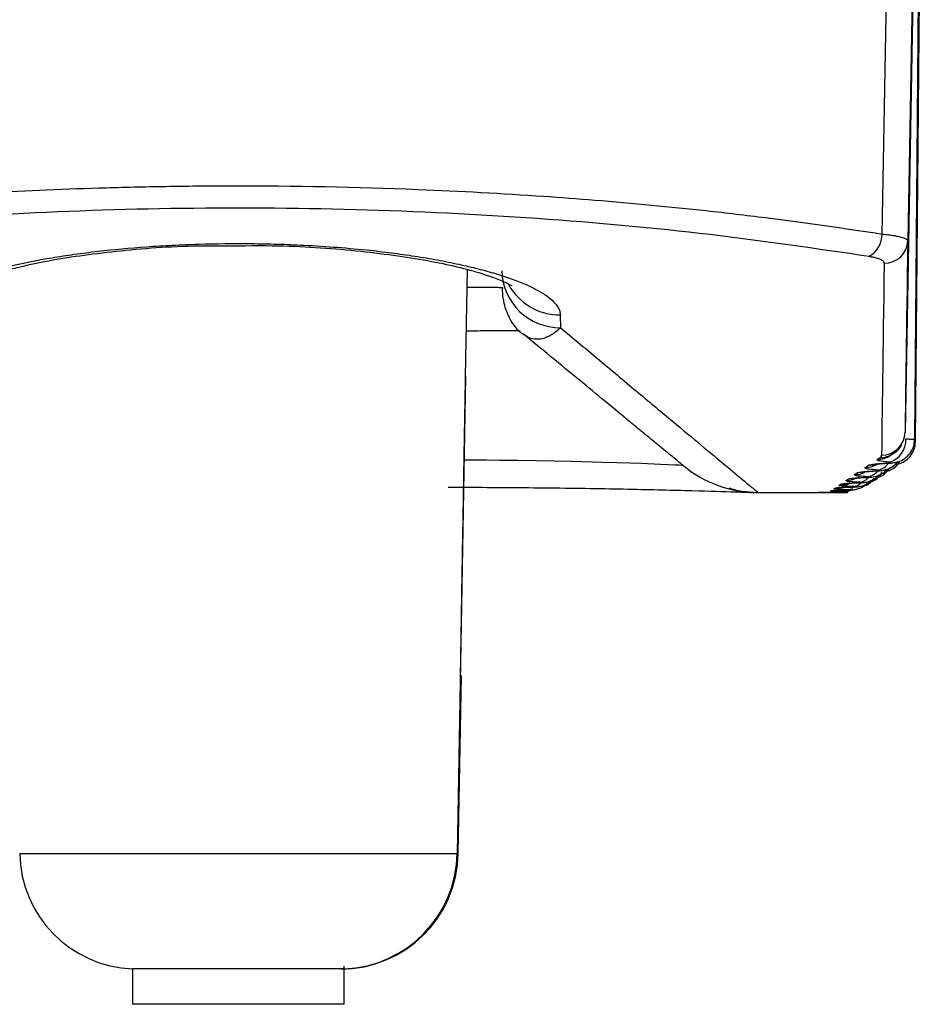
# Model space of a CAD drawing. Header units: millimetres. Extents: x -0.201 to 0.721, y -0.195 to 0.483.
# Tile 81 of 188: x 0.066 to 0.074, y 0.321 to 0.329. Entities that reach past the tile are written whole.
import ezdxf

# ---------------------------------------------------------------- set-up
doc = ezdxf.new("R2010")
doc.units = ezdxf.units.MM

msp = doc.modelspace()

# ---------------------------------------------------------------- linework, layer by layer
at = {"color": 7, "linetype": 'Continuous', "lineweight": 25}
for p, q in [((0.073534, 0.325811), (0.073634, 0.337273)), ((0.073519, 0.330126), (0.073446, 0.325891)), ((0.073527, 0.325829), (0.073564, 0.330126)), ((0.073251, 0.327574), (0.073288, 0.329617)), ((0.073505, 0.329617), (0.073468, 0.327517)), ((0.069707, 0.326362), (0.069723, 0.327267)), ((0.070513, 0.326886), (0.070516, 0.326778)), ((0.069707, 0.326362), (0.069637, 0.322309)), ((0.073105, 0.325589), (0.073131, 0.325606)), ((0.07321, 0.325659), (0.07323, 0.325673)), ((0.073308, 0.325627), (0.073299, 0.325627)), ((0.073016, 0.325529), (0.073038, 0.325543)), ((0.072884, 0.325438), (0.072898, 0.325448)), ((0.072942, 0.325478), (0.07296, 0.32549)), ((0.072198, 0.325376), (0.072871, 0.325376)), ((0.0728, 0.325377), (0.072801, 0.325379)), ((0.072812, 0.325387), (0.072818, 0.325392)), ((0.072846, 0.32539), (0.072812, 0.325387)), ((0.072846, 0.325394), (0.072818, 0.325392)), ((0.07284, 0.325408), (0.07285, 0.325415)), ((0.072888, 0.325418), (0.07285, 0.325415)), ((0.072948, 0.325378), (0.072933, 0.325376)), ((0.069645, 0.322309), (0.069672, 0.323818)), ((0.069672, 0.323818), (0.069665, 0.323818)), ((0.065916, 0.322309), (0.069637, 0.322309)), ((0.069637, 0.322309), (0.069645, 0.322309)), ((0.068676, 0.321026), (0.068676, 0.32135)), ((0.066876, 0.321327), (0.066876, 0.321026)), ((0.068676, 0.321327), (0.066876, 0.321327)), ((0.068676, 0.321026), (0.066876, 0.321026))]:
    msp.add_line(p, q, dxfattribs=at)
at = {"color": 7, "linetype": 'Continuous', "lineweight": 25, "flags": 128}
for points in [[(0.069695, 0.325655), (0.069886, 0.325654), (0.069995, 0.325653), (0.070153, 0.325651), (0.070308, 0.325649), (0.070461, 0.325646), (0.070609, 0.325643), (0.070872, 0.325636), (0.070993, 0.325632), (0.071105, 0.325628), (0.071202, 0.325625), (0.071366, 0.325618), (0.07143, 0.325616), (0.071483, 0.325613), (0.071522, 0.325612), (0.071546, 0.32561), (0.071554, 0.32561), (0.071554, 0.32561), (0.071554, 0.32561)], [(0.073206, 0.325621), (0.07317, 0.32561), (0.073131, 0.325606)], [(0.073095, 0.325552), (0.073077, 0.325547), (0.073038, 0.325543)], [(0.072941, 0.325452), (0.072937, 0.325451), (0.072898, 0.325448)], [(0.073008, 0.325496), (0.072999, 0.325494), (0.07296, 0.32549)], [(0.072987, 0.325398), (0.072966, 0.325387), (0.072941, 0.325383)], [(0.072998, 0.325408), (0.072989, 0.325404), (0.072965, 0.3254)]]:
    msp.add_lwpolyline(points, dxfattribs=at)
at = {"color": 7, "linetype": 'Continuous', "lineweight": 25}
for centre, radius, start, end in [((0.073026, 0.327578), 0.0002250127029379, 299.875214, 359.014955), ((0.073271, 0.327523), 0.0001974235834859, 269.225472, 358.254726), ((0.070511, 0.327273), 0.0004952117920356, 181.515533, 270.557381), ((0.070511, 0.327387), 0.0005005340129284, 208.980948, 270.302631), ((0.073246, 0.325894), 0.0001995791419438, 269.872624, 358.877595), ((0.07326, 0.325819), 0.0001912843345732, 285.056104, 3.853597), ((0.073212, 0.325855), 0.0001959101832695, 269.313779, 303.894037), ((0.073232, 0.325869), 0.0001957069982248, 269.28042, 304.405405), ((0.072197, 0.326376), 0.0010000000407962, 229.998863, 269.998864), ((0.073107, 0.325786), 0.0001969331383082, 269.48586, 304.048662), ((0.073194, 0.325698), 0.0001312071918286, 277.255603, 326.624189), ((0.073017, 0.325727), 0.0001979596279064, 269.641729, 295.660063), ((0.073112, 0.325634), 0.0001241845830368, 276.589402, 323.257764), ((0.072884, 0.325637), 0.0001991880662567, 269.856004, 297.704813), ((0.072943, 0.325677), 0.0001985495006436, 269.755343, 304.413037), ((0.072996, 0.32553), 0.0001032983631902, 273.929697, 310.780237), ((0.073045, 0.32558), 0.000116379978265, 275.754062, 318.442116), ((0.072841, 0.325607), 0.000199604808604, 269.927337, 296.063069), ((0.066916, 0.322326), 0.000999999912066, 180.998853, 267.718289), ((0.068646, 0.322326), 0.0010000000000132, 269.998554, 358.998858), ((0.068637, 0.322326), 0.000999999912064, 272.279428, 358.998864)]:
    msp.add_arc(centre, radius, start, end, dxfattribs=at)
for centre, major_axis, start_param, end_param in [((0.074773, 0.401623), (0.001328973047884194, 0.0760499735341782), 2.915005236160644, 3.050120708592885), ((0.074573, 0.401626), (0.001328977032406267, 0.07624997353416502), 2.915005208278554, 3.050120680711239)]:
    msp.add_ellipse(centre, major_axis=major_axis, ratio=0.000609, start_param=start_param, end_param=end_param, dxfattribs=at)
for points, knots in [([(0.0622989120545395, 0.3275745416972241), (0.0624783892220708, 0.3276018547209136), (0.0629467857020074, 0.3276731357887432), (0.0635640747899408, 0.3277492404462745), (0.0641733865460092, 0.3278130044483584), (0.0647949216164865, 0.3278699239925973), (0.0656358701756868, 0.3279290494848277), (0.0664918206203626, 0.3279658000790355), (0.0671864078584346, 0.3279813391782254), (0.0680723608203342, 0.3279887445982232), (0.0691458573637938, 0.3279677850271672), (0.0701683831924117, 0.3279116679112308), (0.0709868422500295, 0.3278501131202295), (0.0716198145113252, 0.3277895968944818), (0.0724425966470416, 0.327694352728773), (0.0729256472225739, 0.3276226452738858), (0.0732511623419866, 0.3275743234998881)], [0, 0, 0, 0, 0.0556817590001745, 0.1453173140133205, 0.1791063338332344, 0.2270936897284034, 0.3164175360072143, 0.4037551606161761, 0.4499667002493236, 0.4955433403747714, 0.6314500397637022, 0.725089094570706, 0.7642841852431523, 0.8517276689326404, 0.9000831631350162, 1, 1, 1, 1]), ([(0.0731382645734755, 0.327383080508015), (0.0726953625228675, 0.327448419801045), (0.071809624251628, 0.3275790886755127), (0.0703267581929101, 0.3277152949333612), (0.0687787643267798, 0.3277912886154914), (0.0672060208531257, 0.3278016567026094), (0.0656627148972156, 0.3277427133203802), (0.0640155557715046, 0.3276149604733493), (0.06299374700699, 0.3274673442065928), (0.0624119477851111, 0.3273832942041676)], [0, 0, 0, 0, 0.1375142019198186, 0.2750079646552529, 0.4125783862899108, 0.550141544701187, 0.6855403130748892, 0.8209524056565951, 1, 1, 1, 1]), ([(0.0732511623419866, 0.3275743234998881), (0.0732605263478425, 0.3275733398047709), (0.0732792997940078, 0.3275713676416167), (0.0733056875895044, 0.3275680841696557), (0.0733306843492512, 0.3275645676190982), (0.0733603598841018, 0.3275597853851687), (0.0733882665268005, 0.3275543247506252), (0.0734132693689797, 0.3275481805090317), (0.0734285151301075, 0.327543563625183), (0.0734439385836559, 0.3275379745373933), (0.0734556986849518, 0.327532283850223), (0.07346587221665, 0.3275245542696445), (0.0734671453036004, 0.3275196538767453), (0.0734679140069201, 0.3275166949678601)], [0, 0, 0, 0, 0.0709533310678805, 0.1422509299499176, 0.2142523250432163, 0.286610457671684, 0.4184569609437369, 0.507850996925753, 0.5986054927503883, 0.6442118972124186, 0.7754703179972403, 0.8644266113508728, 1, 1, 1, 1]), ([(0.065039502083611, 0.3268861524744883), (0.0650405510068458, 0.326896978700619), (0.0650426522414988, 0.3269186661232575), (0.0650596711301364, 0.3269562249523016), (0.0650924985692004, 0.3269987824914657), (0.0651485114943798, 0.3270464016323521), (0.0652241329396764, 0.3270941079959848), (0.0653176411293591, 0.3271404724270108), (0.065427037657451, 0.3271849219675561), (0.0655512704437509, 0.3272273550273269), (0.06569266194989, 0.3272683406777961), (0.0658978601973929, 0.3273190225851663), (0.0661286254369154, 0.3273642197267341), (0.0663796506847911, 0.3274026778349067), (0.0666430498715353, 0.3274363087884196), (0.066923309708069, 0.3274624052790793), (0.0672137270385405, 0.3274801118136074), (0.0675095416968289, 0.3274920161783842), (0.0678107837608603, 0.3274950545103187), (0.0681098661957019, 0.3274891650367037), (0.0683564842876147, 0.3274792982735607), (0.0686211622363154, 0.327462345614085), (0.0688774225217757, 0.3274386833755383), (0.0691042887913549, 0.3274116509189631), (0.0693041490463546, 0.3273827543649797), (0.069494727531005, 0.3273498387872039), (0.0696724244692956, 0.3273134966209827), (0.0698351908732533, 0.3272743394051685), (0.0699828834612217, 0.3272325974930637), (0.0701155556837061, 0.3271881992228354), (0.0702299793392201, 0.3271421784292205), (0.0703252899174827, 0.327095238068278), (0.0704018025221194, 0.3270475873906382), (0.0704598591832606, 0.3269988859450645), (0.0704934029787, 0.3269554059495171), (0.0705102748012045, 0.3269177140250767), (0.0705124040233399, 0.32689661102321), (0.0705134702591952, 0.3268860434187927)], [0, 0, 0, 0, 0.0187833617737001, 0.0376273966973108, 0.0645296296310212, 0.0916110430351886, 0.1192580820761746, 0.1471012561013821, 0.1733324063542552, 0.1997338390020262, 0.2266764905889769, 0.2538085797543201, 0.3053177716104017, 0.3314438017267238, 0.3579360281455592, 0.4090962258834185, 0.4349919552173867, 0.4613123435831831, 0.5124551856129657, 0.538332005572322, 0.5646520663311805, 0.5985702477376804, 0.63272412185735, 0.6595010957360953, 0.6864782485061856, 0.7140799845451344, 0.7418939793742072, 0.7690927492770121, 0.7964878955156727, 0.8244956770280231, 0.8527120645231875, 0.8798964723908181, 0.9072677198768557, 0.9352251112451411, 0.9633839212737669, 0.9816640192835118, 1, 1, 1, 1]), ([(0.0654479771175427, 0.3271341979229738), (0.0654463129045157, 0.3271323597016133), (0.0654324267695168, 0.3271170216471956), (0.0655033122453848, 0.3271719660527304), (0.0657038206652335, 0.3272426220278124), (0.0661104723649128, 0.327346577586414), (0.0666857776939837, 0.3274288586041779), (0.0672377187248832, 0.3274758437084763), (0.0675743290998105, 0.3274737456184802), (0.0676673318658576, 0.3274731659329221)], [0, 0, 0, 0, 0.0149747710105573, 0.1249489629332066, 0.2895192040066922, 0.481415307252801, 0.6955271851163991, 0.9158765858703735, 1, 1, 1, 1]), ([(0.0676673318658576, 0.3274731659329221), (0.067818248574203, 0.32747509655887), (0.0682127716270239, 0.3274801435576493), (0.0688295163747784, 0.3274338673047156), (0.0694422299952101, 0.3273457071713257), (0.0698667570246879, 0.3272422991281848), (0.0700876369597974, 0.3271448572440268), (0.0700965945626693, 0.3271374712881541), (0.0700998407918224, 0.3271347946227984)], [0, 0, 0, 0, 0.1280309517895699, 0.3346956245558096, 0.5397901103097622, 0.7445642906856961, 0.9074302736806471, 1, 1, 1, 1]), ([(0.0732679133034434, 0.3273253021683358), (0.0732677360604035, 0.3273272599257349), (0.0732673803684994, 0.3273311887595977), (0.0732640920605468, 0.3273371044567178), (0.0732587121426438, 0.3273430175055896), (0.073251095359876, 0.3273488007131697), (0.0732414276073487, 0.3273543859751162), (0.0732297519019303, 0.3273597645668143), (0.0732159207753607, 0.3273649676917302), (0.0732011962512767, 0.3273695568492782), (0.0731815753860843, 0.3273747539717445), (0.0731610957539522, 0.3273792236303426), (0.0731440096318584, 0.3273821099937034), (0.0731382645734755, 0.327383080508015)], [0, 0, 0, 0, 0.0878364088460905, 0.1762703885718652, 0.2665967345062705, 0.3575815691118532, 0.4453708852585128, 0.5337776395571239, 0.6241577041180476, 0.7152316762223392, 0.7855764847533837, 0.9279019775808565, 1, 1, 1, 1]), ([(0.069720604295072, 0.3271209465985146), (0.0697275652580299, 0.3271210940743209), (0.0697477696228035, 0.3271215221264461), (0.069779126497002, 0.3271221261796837), (0.0698145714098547, 0.3271227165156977), (0.0698478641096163, 0.3271231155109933), (0.0698792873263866, 0.3271232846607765), (0.0699080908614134, 0.3271231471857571), (0.0699339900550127, 0.3271227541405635), (0.0699569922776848, 0.3271221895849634), (0.0699772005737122, 0.327121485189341), (0.0699941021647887, 0.3271206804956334), (0.0700075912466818, 0.3271198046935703), (0.0700176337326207, 0.3271188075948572), (0.0700245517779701, 0.3271176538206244), (0.0700261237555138, 0.3271167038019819), (0.0700269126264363, 0.3271162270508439)], [0, 0, 0, 0, 0.0394739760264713, 0.1145741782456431, 0.1870479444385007, 0.2600251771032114, 0.3345915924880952, 0.4097079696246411, 0.4821845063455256, 0.555164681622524, 0.6297323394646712, 0.7048483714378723, 0.7773279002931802, 0.8503106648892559, 0.9248808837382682, 1, 1, 1, 1]), ([(0.0700188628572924, 0.3271221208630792), (0.0700191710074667, 0.3271112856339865), (0.0700197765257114, 0.3270899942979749), (0.0700190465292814, 0.3270963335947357), (0.0700207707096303, 0.3270665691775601), (0.0700222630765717, 0.3270486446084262), (0.0700302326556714, 0.3269858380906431), (0.0700683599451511, 0.3268709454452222), (0.0701354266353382, 0.3267617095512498), (0.0701984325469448, 0.3267228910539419), (0.0702086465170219, 0.3267165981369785)], [0, 0, 0, 0, 0.256786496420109, 0.504588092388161, 0.5323925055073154, 0.5563074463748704, 0.5911191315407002, 0.7518395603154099, 0.9597703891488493, 0.9999999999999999, 0.9999999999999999, 0.9999999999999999, 0.9999999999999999]), ([(0.0705156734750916, 0.3267780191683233), (0.0705033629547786, 0.3267668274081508), (0.0704787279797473, 0.3267444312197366), (0.0704420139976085, 0.3267187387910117), (0.0704054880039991, 0.3266988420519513), (0.0703643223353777, 0.326683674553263), (0.0703182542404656, 0.3266766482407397), (0.0702685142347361, 0.3266835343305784), (0.0702283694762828, 0.3267014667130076), (0.070205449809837, 0.3267196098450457), (0.0701980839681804, 0.3267254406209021)], [0, 0, 0, 0, 0.1120919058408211, 0.2243106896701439, 0.3369134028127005, 0.4496465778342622, 0.6080424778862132, 0.7712432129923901, 0.9264829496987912, 1, 1, 1, 1]), ([(0.0705156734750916, 0.3267780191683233), (0.0706431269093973, 0.3266714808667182), (0.0708981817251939, 0.3264582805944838), (0.0712246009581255, 0.3261855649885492), (0.0715086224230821, 0.3259483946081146), (0.0717504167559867, 0.3257466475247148), (0.0719462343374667, 0.3255834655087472), (0.07208939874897, 0.3254644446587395), (0.072179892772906, 0.3253895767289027), (0.0721913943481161, 0.3253805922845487), (0.072197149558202, 0.3253760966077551)], [0, 0, 0, 0, 0.1199367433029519, 0.2400127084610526, 0.3605204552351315, 0.4811775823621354, 0.6103949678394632, 0.7398043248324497, 0.8698021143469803, 1, 1, 1, 1]), ([(0.0701705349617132, 0.32674715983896), (0.0701670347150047, 0.3267477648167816), (0.0701500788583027, 0.3267506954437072), (0.0700486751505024, 0.3267531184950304), (0.0698948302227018, 0.3267519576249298), (0.0697687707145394, 0.3267485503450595), (0.0697140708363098, 0.32674707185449)], [0, 0, 0, 0, 0.0863106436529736, 0.418105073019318, 0.7475035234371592, 1, 1, 1, 1]), ([(0.0715543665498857, 0.3256100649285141), (0.0715543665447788, 0.3256100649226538), (0.0715542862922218, 0.3256099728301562), (0.0715468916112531, 0.3256156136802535), (0.0714987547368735, 0.3256546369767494), (0.0714028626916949, 0.325733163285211), (0.0712974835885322, 0.3258196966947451), (0.0712040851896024, 0.3258964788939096), (0.0710804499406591, 0.3259982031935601), (0.0709185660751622, 0.3261314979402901), (0.0707083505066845, 0.3263047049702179), (0.0704711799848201, 0.3265002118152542), (0.0702891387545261, 0.3266503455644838), (0.0701980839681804, 0.3267254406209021)], [0, 0, 0, 0, 4.5856289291e-06, 0.0720610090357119, 0.2163062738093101, 0.3609986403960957, 0.4335301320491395, 0.5061451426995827, 0.5787877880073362, 0.683888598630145, 0.7890711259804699, 0.8944959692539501, 1, 1, 1, 1]), ([(0.0696811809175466, 0.3248185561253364), (0.0696823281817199, 0.324886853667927), (0.0696851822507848, 0.3250567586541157), (0.0696902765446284, 0.3253578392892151), (0.0696960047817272, 0.3256954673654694), (0.0697016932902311, 0.3260300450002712), (0.0697054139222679, 0.3262487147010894), (0.0697072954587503, 0.3263593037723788), (0.0697073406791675, 0.3263619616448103)], [0, 0, 0, 0, 0.1499153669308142, 0.3729470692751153, 0.5973891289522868, 0.7962183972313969, 0.9951023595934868, 1, 1, 1, 1]), ([(0.0733079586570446, 0.3256267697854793), (0.0733090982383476, 0.3256268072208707), (0.0733259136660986, 0.3256273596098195), (0.07334857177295, 0.3256295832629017), (0.0733945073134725, 0.3256397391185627), (0.0734438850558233, 0.3256637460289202), (0.0734909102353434, 0.3257102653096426), (0.0735219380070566, 0.3257677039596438), (0.0735238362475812, 0.3258098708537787), (0.0735246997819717, 0.3258290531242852)], [0, 0, 0, 0, 0.0104993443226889, 0.1549261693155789, 0.2519961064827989, 0.4414682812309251, 0.6301959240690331, 0.8317712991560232, 1, 1, 1, 1]), ([(0.0733418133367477, 0.3257083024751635), (0.0733441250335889, 0.32570932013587), (0.0733657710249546, 0.325718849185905), (0.0734037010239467, 0.3257468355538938), (0.0734163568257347, 0.3257887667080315), (0.0734175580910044, 0.3257927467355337)], [0, 0, 0, 0, 0.0976486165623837, 0.9143504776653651, 1, 1, 1, 1]), ([(0.0733839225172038, 0.3256189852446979), (0.0733857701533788, 0.3256192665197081), (0.0734042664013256, 0.3256220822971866), (0.0734437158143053, 0.3256423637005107), (0.0734901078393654, 0.3256819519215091), (0.0735262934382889, 0.3257408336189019), (0.0735314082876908, 0.3257870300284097), (0.0735340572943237, 0.3258109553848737)], [0, 0, 0, 0, 0.0236499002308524, 0.2367535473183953, 0.4737555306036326, 0.7274553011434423, 1, 1, 1, 1]), ([(0.0734508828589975, 0.3258322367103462), (0.0734558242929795, 0.3258321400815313), (0.0734657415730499, 0.3258319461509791), (0.0734790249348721, 0.3258316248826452), (0.0734910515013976, 0.3258312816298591), (0.073501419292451, 0.3258309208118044), (0.0735100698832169, 0.3258305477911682), (0.073516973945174, 0.3258301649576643), (0.0735222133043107, 0.32582976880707), (0.07352548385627, 0.3258293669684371), (0.0735269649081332, 0.3258290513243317), (0.0735267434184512, 0.3258288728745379), (0.0735266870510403, 0.3258288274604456)], [0, 0, 0, 0, 0.1053793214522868, 0.2114925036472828, 0.3199204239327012, 0.4291481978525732, 0.5348352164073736, 0.6412623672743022, 0.7488358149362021, 0.85797949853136, 0.963856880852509, 1, 1, 1, 1]), ([(0.0732295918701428, 0.3256729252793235), (0.0732320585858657, 0.3256747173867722), (0.0732369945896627, 0.3256783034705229), (0.0732418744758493, 0.3256837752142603), (0.0732450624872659, 0.3256893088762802), (0.0732454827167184, 0.3256930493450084), (0.0732456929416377, 0.3256949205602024)], [0, 0, 0, 0, 0.2493467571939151, 0.4989535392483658, 0.7493453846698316, 1, 1, 1, 1]), ([(0.0733212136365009, 0.325692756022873), (0.0733257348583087, 0.3256957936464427), (0.0733321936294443, 0.3257001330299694), (0.0733391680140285, 0.325704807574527), (0.0733412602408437, 0.3257062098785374)], [0, 0, 0, 0, 0.7000126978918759, 1, 1, 1, 1]), ([(0.0731309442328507, 0.3256064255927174), (0.0731322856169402, 0.3256071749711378), (0.073134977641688, 0.3256086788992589), (0.0731420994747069, 0.3256109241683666), (0.0731515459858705, 0.3256131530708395), (0.0731633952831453, 0.3256153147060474), (0.0731773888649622, 0.3256173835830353), (0.0731934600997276, 0.3256193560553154), (0.0732117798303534, 0.3256212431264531), (0.0732301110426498, 0.3256228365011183), (0.0732527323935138, 0.3256245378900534), (0.0732747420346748, 0.325625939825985), (0.0732925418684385, 0.3256268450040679), (0.0732985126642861, 0.3256271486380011)], [0, 0, 0, 0, 0.0907856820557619, 0.1821978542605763, 0.275587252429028, 0.3696606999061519, 0.4603816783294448, 0.5517316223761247, 0.645069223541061, 0.7390955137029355, 0.8037531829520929, 0.9341707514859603, 1, 1, 1, 1]), ([(0.0731930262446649, 0.3256167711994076), (0.0731931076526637, 0.3256167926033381), (0.0731933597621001, 0.3256168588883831), (0.073208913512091, 0.3256193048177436), (0.0732442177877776, 0.3256230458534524), (0.0732857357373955, 0.325625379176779), (0.0733094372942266, 0.3256267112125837)], [0, 0, 0, 0, 0.0990809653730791, 0.3068401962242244, 0.6042924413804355, 1, 1, 1, 1]), ([(0.0733097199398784, 0.3256346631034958), (0.0732846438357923, 0.3256372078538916), (0.0732344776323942, 0.325642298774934), (0.0732043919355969, 0.3256512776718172), (0.0732080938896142, 0.3256570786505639), (0.0732096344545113, 0.3256594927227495)], [0, 0, 0, 0, 0.3684975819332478, 0.7372008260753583, 1, 1, 1, 1]), ([(0.0732091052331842, 0.325561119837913), (0.0732101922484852, 0.3255611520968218), (0.0732255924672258, 0.3255616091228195), (0.0732455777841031, 0.3255633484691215), (0.0732867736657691, 0.3255710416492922), (0.0733316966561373, 0.3255910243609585), (0.0733678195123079, 0.3256156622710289), (0.0733797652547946, 0.3256353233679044), (0.073381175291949, 0.3256376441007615)], [0, 0, 0, 0, 0.0167906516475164, 0.2378804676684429, 0.3824118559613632, 0.661706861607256, 0.960068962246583, 1, 1, 1, 1]), ([(0.0732909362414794, 0.3255579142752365), (0.0733045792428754, 0.3255626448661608), (0.0733363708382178, 0.3255736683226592), (0.0733775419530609, 0.3256042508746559), (0.0733954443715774, 0.3256343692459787), (0.0734033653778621, 0.3256476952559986)], [0, 0, 0, 0, 0.2953421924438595, 0.6882209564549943, 1, 1, 1, 1]), ([(0.0732985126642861, 0.3256271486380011), (0.0733005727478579, 0.3256272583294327), (0.0733081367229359, 0.3256276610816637), (0.0733187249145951, 0.3256286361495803), (0.0733265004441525, 0.3256301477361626), (0.0733275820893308, 0.3256317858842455), (0.0733223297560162, 0.3256333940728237), (0.0733139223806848, 0.3256342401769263), (0.0733097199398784, 0.3256346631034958)], [0, 0, 0, 0, 0.0696045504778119, 0.25556588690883, 0.4419410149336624, 0.6282521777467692, 0.8141812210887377, 1, 1, 1, 1]), ([(0.0731258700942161, 0.3255108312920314), (0.0730998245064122, 0.3255126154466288), (0.0730477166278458, 0.3255161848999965), (0.0730141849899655, 0.3255226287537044), (0.0730155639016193, 0.3255268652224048), (0.0730161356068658, 0.3255286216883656)], [0, 0, 0, 0, 0.3690926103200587, 0.7384219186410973, 1, 1, 1, 1]), ([(0.0730379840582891, 0.3255434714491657), (0.07303915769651, 0.3255441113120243), (0.073041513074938, 0.3255453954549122), (0.0730481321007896, 0.3255473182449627), (0.0730570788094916, 0.3255492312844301), (0.0730684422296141, 0.3255510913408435), (0.0730819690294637, 0.3255528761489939), (0.0730975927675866, 0.3255545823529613), (0.0731154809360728, 0.3255562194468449), (0.0731334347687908, 0.3255576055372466), (0.0731556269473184, 0.3255590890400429), (0.0731772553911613, 0.3255603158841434), (0.0731947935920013, 0.3255611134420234), (0.0732006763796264, 0.3255613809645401)], [0, 0, 0, 0, 0.090834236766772, 0.1822955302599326, 0.2757354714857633, 0.3698597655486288, 0.4606310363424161, 0.5520311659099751, 0.6454178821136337, 0.7394925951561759, 0.8040555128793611, 0.9342749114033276, 1, 1, 1, 1]), ([(0.0730566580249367, 0.3254595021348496), (0.0730576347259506, 0.3254595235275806), (0.0730700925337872, 0.3254597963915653), (0.0730848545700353, 0.3254606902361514), (0.0731145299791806, 0.3254643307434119), (0.0731529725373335, 0.3254752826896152), (0.0731919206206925, 0.3254945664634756), (0.0732109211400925, 0.325516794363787), (0.073217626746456, 0.3255246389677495)], [0, 0, 0, 0, 0.0164842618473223, 0.2102565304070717, 0.3295605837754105, 0.5402163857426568, 0.8377345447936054, 1, 1, 1, 1]), ([(0.0730946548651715, 0.3255522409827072), (0.0730947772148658, 0.3255522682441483), (0.0730951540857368, 0.3255523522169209), (0.0731110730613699, 0.3255545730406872), (0.0731461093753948, 0.3255578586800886), (0.0731874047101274, 0.3255598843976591), (0.0732103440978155, 0.3255610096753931)], [0, 0, 0, 0, 0.1009757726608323, 0.3110332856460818, 0.6172818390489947, 1, 1, 1, 1]), ([(0.07321017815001, 0.3255677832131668), (0.0731846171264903, 0.3255699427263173), (0.07313347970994, 0.3255742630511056), (0.0731016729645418, 0.3255819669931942), (0.0731042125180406, 0.3255869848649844), (0.0731052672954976, 0.3255890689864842)], [0, 0, 0, 0, 0.3688099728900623, 0.7378417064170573, 0.9999999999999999, 0.9999999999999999, 0.9999999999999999, 0.9999999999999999]), ([(0.0731261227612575, 0.3255053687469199), (0.0731268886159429, 0.3255053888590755), (0.0731405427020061, 0.3255057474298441), (0.0731576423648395, 0.3255070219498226), (0.0731932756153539, 0.3255125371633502), (0.0732346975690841, 0.3255277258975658), (0.0732721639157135, 0.3255490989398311), (0.073286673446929, 0.3255701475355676), (0.0732902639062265, 0.3255753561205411)], [0, 0, 0, 0, 0.0125255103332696, 0.2233118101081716, 0.3573170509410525, 0.6068740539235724, 0.9027189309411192, 1, 1, 1, 1]), ([(0.0731601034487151, 0.3254697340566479), (0.0731716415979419, 0.325475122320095), (0.0732022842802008, 0.3254894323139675), (0.0732342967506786, 0.32551803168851), (0.0732462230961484, 0.3255434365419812), (0.0732491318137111, 0.3255496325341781)], [0, 0, 0, 0, 0.3134938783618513, 0.8325679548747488, 1, 1, 1, 1]), ([(0.0732006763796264, 0.3255613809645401), (0.0732026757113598, 0.3255614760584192), (0.0732100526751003, 0.3255618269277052), (0.0732203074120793, 0.3255626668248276), (0.0732276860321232, 0.3255639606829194), (0.0732284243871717, 0.3255653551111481), (0.0732229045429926, 0.325566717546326), (0.0732144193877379, 0.3255674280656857), (0.07321017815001, 0.3255677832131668)], [0, 0, 0, 0, 0.0691799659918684, 0.2552543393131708, 0.4416576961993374, 0.6280135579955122, 0.8140655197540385, 1, 1, 1, 1]), ([(0.0732152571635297, 0.3255076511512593), (0.0732216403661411, 0.3255095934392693), (0.07324489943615, 0.3255166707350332), (0.0732817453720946, 0.3255405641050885), (0.0733018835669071, 0.3255699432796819), (0.0733118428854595, 0.3255844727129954)], [0, 0, 0, 0, 0.1604992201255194, 0.5848259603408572, 1, 1, 1, 1]), ([(0.0730030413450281, 0.3254268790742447), (0.0729760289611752, 0.3254279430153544), (0.0729219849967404, 0.3254300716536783), (0.0728849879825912, 0.3254340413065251), (0.0728840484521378, 0.3254367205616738), (0.0728836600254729, 0.3254378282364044)], [0, 0, 0, 0, 0.3695454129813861, 0.7393534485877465, 1, 1, 1, 1]), ([(0.0728976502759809, 0.3254475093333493), (0.0728984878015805, 0.3254479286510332), (0.0729001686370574, 0.3254487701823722), (0.0729057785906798, 0.3254500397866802), (0.0729137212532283, 0.3254513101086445), (0.072924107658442, 0.3254525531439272), (0.072936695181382, 0.3254537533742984), (0.0729514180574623, 0.3254549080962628), (0.0729684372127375, 0.3254560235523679), (0.0729856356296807, 0.3254569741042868), (0.0730069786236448, 0.3254579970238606), (0.0730278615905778, 0.3254588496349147), (0.0730448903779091, 0.3254594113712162), (0.0730506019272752, 0.3254595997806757)], [0, 0, 0, 0, 0.0909117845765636, 0.1824514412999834, 0.2759718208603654, 0.3701770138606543, 0.4610296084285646, 0.5525109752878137, 0.6459776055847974, 0.7401313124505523, 0.804541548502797, 0.9344421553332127, 1, 1, 1, 1]), ([(0.072970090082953, 0.3254549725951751), (0.0729688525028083, 0.3254538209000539), (0.0729580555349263, 0.3254437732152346), (0.0729353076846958, 0.3254326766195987), (0.0729163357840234, 0.3254260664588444), (0.0729082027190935, 0.3254232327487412)], [0, 0, 0, 0, 0.0688693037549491, 0.6008335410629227, 1, 1, 1, 1]), ([(0.0729414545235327, 0.3254529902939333), (0.0729413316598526, 0.3254529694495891), (0.0729401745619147, 0.3254527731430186), (0.0729478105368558, 0.325453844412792), (0.0729720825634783, 0.3254557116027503), (0.0730100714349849, 0.3254580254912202), (0.0730473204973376, 0.3254590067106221), (0.0730594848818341, 0.3254593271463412)], [0, 0, 0, 0, 0.0189460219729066, 0.178428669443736, 0.4358384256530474, 0.8157623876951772, 0.9999999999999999, 0.9999999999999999, 0.9999999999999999, 0.9999999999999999]), ([(0.0730568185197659, 0.3254638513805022), (0.0730302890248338, 0.3254652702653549), (0.0729772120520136, 0.3254681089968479), (0.0729419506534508, 0.325473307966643), (0.0729421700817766, 0.3254767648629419), (0.0729422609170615, 0.3254781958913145)], [0, 0, 0, 0, 0.3693396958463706, 0.7389297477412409, 1, 1, 1, 1]), ([(0.0729602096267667, 0.3254904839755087), (0.0729612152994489, 0.3254910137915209), (0.0729632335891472, 0.3254920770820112), (0.0729693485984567, 0.3254936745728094), (0.0729777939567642, 0.3254952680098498), (0.0729886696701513, 0.3254968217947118), (0.0730017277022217, 0.3254983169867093), (0.0730169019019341, 0.3254997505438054), (0.0730343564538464, 0.325501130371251), (0.0730519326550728, 0.3255023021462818), (0.0730736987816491, 0.325503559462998), (0.0730949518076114, 0.3255046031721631), (0.0731122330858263, 0.3255052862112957), (0.0731180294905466, 0.3255055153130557)], [0, 0, 0, 0, 0.0908760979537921, 0.1823797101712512, 0.2758631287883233, 0.3700311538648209, 0.4608461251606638, 0.5522898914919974, 0.6457194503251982, 0.7398364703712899, 0.8043172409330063, 0.9343650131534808, 1, 1, 1, 1]), ([(0.0729647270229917, 0.3253977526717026), (0.0729655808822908, 0.3253977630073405), (0.0729751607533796, 0.3253978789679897), (0.0729855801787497, 0.3253982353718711), (0.0730024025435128, 0.3253992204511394), (0.0730279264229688, 0.3254026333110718), (0.0730613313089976, 0.3254128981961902), (0.0730965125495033, 0.3254297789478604), (0.0731138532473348, 0.3254485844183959), (0.0731208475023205, 0.3254561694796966)], [0, 0, 0, 0, 0.0151476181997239, 0.1699486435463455, 0.264220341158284, 0.3814678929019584, 0.5877127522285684, 0.8337066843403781, 1, 1, 1, 1]), ([(0.0730031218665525, 0.3254236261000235), (0.0730040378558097, 0.3254236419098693), (0.0730150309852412, 0.3254238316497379), (0.0730276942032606, 0.3254244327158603), (0.0730529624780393, 0.325426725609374), (0.0730902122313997, 0.3254352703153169), (0.0731285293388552, 0.3254517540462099), (0.0731491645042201, 0.3254725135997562), (0.0731564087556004, 0.3254798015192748)], [0, 0, 0, 0, 0.0165440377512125, 0.19855118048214, 0.3162032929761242, 0.5127343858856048, 0.8289388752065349, 1, 1, 1, 1]), ([(0.0730110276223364, 0.325497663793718), (0.0730108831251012, 0.3254976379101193), (0.0730102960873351, 0.3254975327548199), (0.073021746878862, 0.3254991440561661), (0.0730539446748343, 0.3255017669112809), (0.0730935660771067, 0.3255044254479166), (0.0731286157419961, 0.3255052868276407), (0.0731351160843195, 0.3255054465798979)], [0, 0, 0, 0, 0.0585677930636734, 0.2379388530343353, 0.511364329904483, 0.9093771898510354, 1, 1, 1, 1]), ([(0.0730506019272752, 0.3254595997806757), (0.0730524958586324, 0.3254596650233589), (0.0730595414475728, 0.3254599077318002), (0.0730691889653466, 0.3254604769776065), (0.0730758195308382, 0.3254613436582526), (0.073075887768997, 0.3254622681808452), (0.0730698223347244, 0.3254631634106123), (0.0730611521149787, 0.325463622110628), (0.0730568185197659, 0.3254638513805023)], [0, 0, 0, 0, 0.0684678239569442, 0.2547062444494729, 0.4411562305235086, 0.6275987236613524, 0.8138644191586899, 1, 1, 1, 1]), ([(0.0731070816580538, 0.3254361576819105), (0.0731109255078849, 0.3254375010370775), (0.073130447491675, 0.3254443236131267), (0.0731583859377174, 0.3254641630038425), (0.0731748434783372, 0.3254878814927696), (0.0731817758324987, 0.3254978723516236)], [0, 0, 0, 0, 0.1242661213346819, 0.6311175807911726, 1, 1, 1, 1]), ([(0.0731180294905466, 0.3255055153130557), (0.0731199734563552, 0.3255055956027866), (0.0731271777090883, 0.325505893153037), (0.0731371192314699, 0.3255065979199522), (0.0731441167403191, 0.3255076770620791), (0.0731445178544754, 0.3255088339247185), (0.0731387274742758, 0.3255099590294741), (0.0731301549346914, 0.3255105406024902), (0.0731258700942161, 0.3255108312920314)], [0, 0, 0, 0, 0.0687986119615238, 0.2549646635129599, 0.4413929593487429, 0.6277933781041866, 0.813958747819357, 1, 1, 1, 1]), ([(0.0695591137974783, 0.3254213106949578), (0.0695807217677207, 0.3254213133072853), (0.0698412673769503, 0.3254213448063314), (0.0703527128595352, 0.3254182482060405), (0.0710321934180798, 0.3254080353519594), (0.0715960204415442, 0.3253947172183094), (0.0720044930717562, 0.3253822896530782), (0.0720988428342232, 0.3253789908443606), (0.0721459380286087, 0.325377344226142)], [0, 0, 0, 0, 0.017100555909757, 0.2061958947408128, 0.4045443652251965, 0.6035365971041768, 0.8021031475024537, 1, 1, 1, 1]), ([(0.0721509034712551, 0.3253771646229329), (0.0721520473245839, 0.3253771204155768), (0.0721540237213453, 0.3253770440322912), (0.0721494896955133, 0.3253772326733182), (0.0721418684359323, 0.3253776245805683), (0.0721301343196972, 0.3253783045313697), (0.0720902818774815, 0.3253814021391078), (0.0720263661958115, 0.325387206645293), (0.0719735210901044, 0.3254053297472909), (0.0719490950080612, 0.3254137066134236)], [0, 0, 0, 0, 0.1509417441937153, 0.2608033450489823, 0.3137865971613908, 0.3605431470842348, 0.4331912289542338, 0.7380094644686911, 1, 1, 1, 1]), ([(0.0729335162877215, 0.3253761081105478), (0.0729352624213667, 0.3253761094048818), (0.0729418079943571, 0.3253761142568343), (0.0729504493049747, 0.3253761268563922), (0.072955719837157, 0.3253761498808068), (0.0729544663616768, 0.3253761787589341), (0.0729472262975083, 0.325376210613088), (0.0729380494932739, 0.3253762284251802), (0.0729334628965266, 0.3253762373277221), (0.072638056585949, 0.3253768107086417), (0.0726244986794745, 0.325375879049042), (0.0729335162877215, 0.3253761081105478)], [0, 0, 0, 0, 0.0678071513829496, 0.2541825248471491, 0.4406839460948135, 0.6272197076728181, 0.8136831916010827, 1, 1, 1, 1.000000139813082, 1.000000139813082, 1.000000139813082, 1.000000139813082]), ([(0.0728543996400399, 0.3253764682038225), (0.0728360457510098, 0.325376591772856), (0.0728047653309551, 0.3253768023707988), (0.0728011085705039, 0.3253771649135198), (0.0727995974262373, 0.3253773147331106)], [0, 0, 0, 0, 0.5867532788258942, 0.9999999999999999, 0.9999999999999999, 0.9999999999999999, 0.9999999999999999]), ([(0.0728014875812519, 0.3253790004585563), (0.0728058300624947, 0.3253793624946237), (0.0728145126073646, 0.3253800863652), (0.0728689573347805, 0.3253811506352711), (0.0729191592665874, 0.3253816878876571), (0.0729398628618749, 0.3253819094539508)], [0, 0, 0, 0, 0.3702457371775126, 0.7402853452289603, 1, 1, 1, 1]), ([(0.0729413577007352, 0.3253830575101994), (0.0729133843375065, 0.3253834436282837), (0.072857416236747, 0.3253842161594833), (0.0728169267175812, 0.3253857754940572), (0.0728136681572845, 0.3253869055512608), (0.0728123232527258, 0.3253873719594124)], [0, 0, 0, 0, 0.3698095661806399, 0.7399017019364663, 1, 1, 1, 1]), ([(0.0728182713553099, 0.3253917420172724), (0.0728187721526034, 0.3253919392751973), (0.0728197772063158, 0.3253923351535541), (0.0728243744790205, 0.3253929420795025), (0.0728313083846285, 0.325393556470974), (0.0728407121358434, 0.3253941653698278), (0.0728523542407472, 0.3253947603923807), (0.0728661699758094, 0.3253953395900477), (0.0728823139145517, 0.3253959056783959), (0.0728987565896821, 0.3253963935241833), (0.0729192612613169, 0.3253969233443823), (0.0729394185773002, 0.3253973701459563), (0.0729559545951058, 0.3253976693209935), (0.0729615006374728, 0.3253977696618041)], [0, 0, 0, 0, 0.0909665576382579, 0.1825614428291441, 0.2761382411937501, 0.3704001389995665, 0.4613116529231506, 0.5528520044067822, 0.6463772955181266, 0.7405893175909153, 0.804889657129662, 0.9345616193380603, 1, 1, 1, 1]), ([(0.0729645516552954, 0.3253999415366), (0.0729370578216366, 0.3254006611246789), (0.0728820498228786, 0.3254021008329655), (0.0728433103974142, 0.3254048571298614), (0.0728412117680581, 0.3254067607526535), (0.0728403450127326, 0.3254075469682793)], [0, 0, 0, 0, 0.3697039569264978, 0.7396813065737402, 1, 1, 1, 1]), ([(0.0728458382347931, 0.3253940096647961), (0.0728457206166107, 0.3253939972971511), (0.0728447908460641, 0.3253938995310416), (0.0728525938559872, 0.3253945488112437), (0.0728781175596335, 0.3253956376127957), (0.0729177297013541, 0.3253969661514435), (0.0729571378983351, 0.3253975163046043), (0.0729683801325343, 0.325397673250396)], [0, 0, 0, 0, 0.0217074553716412, 0.1715972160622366, 0.4386361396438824, 0.8398560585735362, 0.9999999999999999, 0.9999999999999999, 0.9999999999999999, 0.9999999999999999]), ([(0.072850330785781, 0.3254145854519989), (0.0728510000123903, 0.3254148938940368), (0.0728523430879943, 0.3254155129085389), (0.0728574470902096, 0.3254164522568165), (0.0728648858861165, 0.3254173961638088), (0.0728747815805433, 0.3254183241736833), (0.0728868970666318, 0.3254192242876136), (0.0729011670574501, 0.3254200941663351), (0.0729177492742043, 0.3254209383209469), (0.0729345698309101, 0.3254216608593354), (0.0729554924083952, 0.3254224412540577), (0.07297601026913, 0.3254230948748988), (0.0729927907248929, 0.325423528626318), (0.0729984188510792, 0.3254236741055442)], [0, 0, 0, 0, 0.0909417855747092, 0.1825117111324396, 0.2760630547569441, 0.370299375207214, 0.4611840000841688, 0.5526974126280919, 0.6461958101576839, 0.7403810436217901, 0.8047314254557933, 0.9345073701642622, 1, 1, 1, 1]), ([(0.0729334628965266, 0.3253762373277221), (0.0729016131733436, 0.325376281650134), (0.0728696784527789, 0.325376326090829), (0.0728544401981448, 0.325376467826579), (0.0728543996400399, 0.3253764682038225)], [0, 0, 0, 0, 0.9973384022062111, 1, 1, 1, 1]), ([(0.072870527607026, 0.3253760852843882), (0.0728720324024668, 0.3253760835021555), (0.0728863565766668, 0.325376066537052), (0.0729112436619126, 0.3253760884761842), (0.0729335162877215, 0.3253761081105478)], [0, 0, 0, 0, 0.1050528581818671, 1, 1, 1, 1]), ([(0.072886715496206, 0.3254184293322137), (0.0728870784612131, 0.3254184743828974), (0.0728881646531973, 0.3254186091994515), (0.0729062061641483, 0.3254200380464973), (0.0729420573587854, 0.3254218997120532), (0.0729846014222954, 0.3254229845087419), (0.0730056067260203, 0.3254235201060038)], [0, 0, 0, 0, 0.1094169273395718, 0.3274359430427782, 0.6679345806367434, 1, 1, 1, 1]), ([(0.0729398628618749, 0.3253819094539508), (0.0729416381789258, 0.3253819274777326), (0.0729482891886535, 0.3253819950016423), (0.0729571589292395, 0.3253821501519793), (0.0729627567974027, 0.3253823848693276), (0.0729618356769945, 0.3253826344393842), (0.0729549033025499, 0.3253828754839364), (0.0729458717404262, 0.3253829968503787), (0.0729413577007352, 0.3253830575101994)], [0, 0, 0, 0, 0.0678566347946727, 0.254216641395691, 0.4407110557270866, 0.6272399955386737, 0.8136918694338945, 1, 1, 1, 1]), ([(0.0729615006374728, 0.3253977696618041), (0.0729633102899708, 0.3253978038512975), (0.0729700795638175, 0.3253979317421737), (0.0729791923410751, 0.3253982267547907), (0.0729851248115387, 0.3253986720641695), (0.0729845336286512, 0.3253991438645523), (0.0729778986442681, 0.3253995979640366), (0.0729689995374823, 0.3253998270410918), (0.0729645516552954, 0.3253999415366)], [0, 0, 0, 0, 0.0679887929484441, 0.2543221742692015, 0.4408054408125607, 0.6273147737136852, 0.8137273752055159, 0.9999999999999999, 0.9999999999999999, 0.9999999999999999, 0.9999999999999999]), ([(0.0729984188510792, 0.3254236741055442), (0.0730002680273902, 0.325423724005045), (0.0730071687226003, 0.3254239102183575), (0.0730165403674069, 0.3254243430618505), (0.073022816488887, 0.3254249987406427), (0.0730225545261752, 0.325425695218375), (0.073016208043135, 0.3254263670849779), (0.0730074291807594, 0.3254267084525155), (0.0730030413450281, 0.3254268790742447)], [0, 0, 0, 0, 0.0681952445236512, 0.2544887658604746, 0.440957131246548, 0.6274367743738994, 0.8137860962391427, 1, 1, 1, 1]), ([(0.0696651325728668, 0.3238183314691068), (0.0696651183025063, 0.3238203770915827), (0.0696650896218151, 0.3238244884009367), (0.0696655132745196, 0.3238573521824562), (0.0696662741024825, 0.3239094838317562), (0.0696673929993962, 0.3239819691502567), (0.0696688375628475, 0.3240728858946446), (0.0696705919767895, 0.3241813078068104), (0.0696726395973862, 0.3243062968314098), (0.0696755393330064, 0.3244815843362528), (0.0696783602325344, 0.32465093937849), (0.0696806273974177, 0.3247856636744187), (0.0696811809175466, 0.3248185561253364)], [0, 0, 0, 0, 0.094254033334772, 0.1894325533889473, 0.2859427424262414, 0.3833502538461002, 0.4798549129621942, 0.576884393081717, 0.6753903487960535, 0.774334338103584, 0.9449045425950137, 1, 1, 1, 1])]:
    msp.add_open_spline(points, degree=3, knots=knots, dxfattribs=at)

doc.saveas('drawing.dxf')
